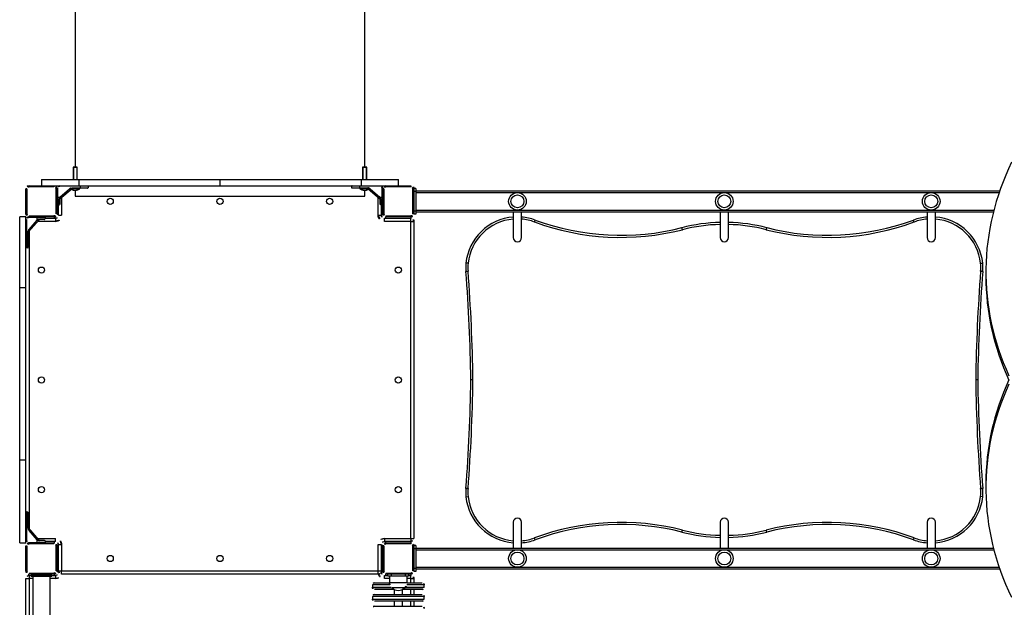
# Model space of a CAD drawing. Header units: millimetres. Extents: x 0 to 6535399, y 0 to 6021678.
# Tile 48 of 59: x 6532993.116 to 6532994.068, y 6021292.593 to 6021293.161. Entities that reach past the tile are written whole.
import ezdxf

# ---------------------------------------------------------------- set-up
doc = ezdxf.new("R2010")
doc.units = ezdxf.units.MM
doc.layers.add('Default', color=7, linetype='Continuous')
doc.layers.add('PZT_plac zabaw', color=7, linetype='Continuous', lineweight=15)

# ---------------------------------------------------------------- blocks, each defined once
blk = doc.blocks.new('ZM6')
at = {"layer": 'Default', "color": 7, "linetype": 'Continuous'}
for p, q in [((-2032.4, 537.3), (-2032.4, -539.4)), ((-1472.4, -539.4), (-1472.4, 537.3)), ((-2035.9, -539.4), (-2036.1, -539.7)), ((-2036.1, -539.7), (-2028.1, -539.7)), ((-2036.1, -539.7), (-2036.1, -563.4)), ((-2028.4, -539.4), (-2035.9, -539.4)), ((-2035.3, -539.4), (-2035.3, -563.4)), ((-2028.9, -539.4), (-2028.9, -563.4)), ((-2028.1, -539.7), (-2028.4, -539.4)), ((-2028.1, -563.4), (-2028.1, -539.7)), ((-1476.5, -539.4), (-1476.7, -539.7)), ((-1476.7, -539.7), (-1468.7, -539.7)), ((-1476.7, -539.7), (-1476.7, -563.4)), ((-1469, -539.4), (-1476.5, -539.4)), ((-1475.9, -539.4), (-1475.9, -563.4)), ((-1469.5, -539.4), (-1469.5, -563.4)), ((-1468.7, -539.7), (-1469, -539.4)), ((-1468.7, -563.4), (-1468.7, -539.7)), ((-2097.4, -563.4), (-2025.4, -563.4)), ((-2097.4, -563.4), (-2097.4, -575.4)), ((-2025.4, -563.4), (-1752.4, -563.4)), ((-2025.4, -563.4), (-2025.4, -575.4)), ((-1752.4, -563.4), (-1479.4, -563.4)), ((-1752.4, -563.4), (-1752.4, -575.4)), ((-1479.4, -563.4), (-1407.4, -563.4)), ((-1479.4, -563.4), (-1479.4, -575.4)), ((-1407.4, -575.4), (-1407.4, -563.4)), ((-2127.4, -629.7), (-2127.4, -581.4)), ((-2125.4, -581.4), (-2127.4, -581.4)), ((-2125.4, -581.4), (-2125.4, -629.7)), ((-2121.4, -575.4), (-2073.1, -575.4)), ((-2121.4, -577.4), (-2121.4, -575.4)), ((-2073.1, -577.4), (-2121.4, -577.4)), ((-2073.1, -575.4), (-2025.4, -575.4)), ((-2073.1, -575.4), (-2073.1, -577.4)), ((-2069.1, -629.7), (-2069.1, -581.4)), ((-2067.1, -581.4), (-2069.1, -581.4)), ((-2067.1, -580.4), (-2066.1, -580.4)), ((-2067.1, -581.4), (-2067.1, -629.7)), ((-2066.1, -580.4), (-2066.1, -597.4)), ((-2062.1, -575.4), (-2062.1, -576.4)), ((-2022.1, -576.4), (-2062.1, -576.4)), ((-2061.8, -600.8), (-2038.2, -580.7)), ((-2061.1, -597), (-2042.9, -581.4)), ((-2042.9, -581.4), (-2038.2, -580.7)), ((-2038.9, -581.2), (-2023.1, -581.2)), ((-2038.1, -579.4), (-2022.1, -579.4)), ((-2038.1, -579.4), (-2038.1, -580.4)), ((-2022.1, -580.4), (-2038.1, -580.4)), ((-2032.4, -584.4), (-2032.4, -595.4)), ((-2025.4, -575.4), (-1752.4, -575.4)), ((-2023.1, -581.2), (-2023.1, -580.4)), ((-2022.1, -576.4), (-2022.1, -575.4)), ((-2022.1, -579.4), (-2022.1, -576.4)), ((-2007.1, -576.4), (-2022.1, -576.4)), ((-2022.1, -579.4), (-2007.1, -579.4)), ((-2022.1, -579.4), (-2022.1, -580.4)), ((-2008.1, -580.4), (-2022.1, -580.4)), ((-2007.1, -576.4), (-2007.1, -579.4)), ((-1752.4, -575.4), (-1479.4, -575.4)), ((-1497.7, -579.4), (-1497.7, -576.4)), ((-1482.7, -576.4), (-1497.7, -576.4)), ((-1497.7, -579.4), (-1482.7, -579.4)), ((-1482.7, -580.4), (-1496.7, -580.4)), ((-1482.7, -576.4), (-1482.7, -575.4)), ((-1482.7, -576.4), (-1482.7, -579.4)), ((-1442.7, -576.4), (-1482.7, -576.4)), ((-1482.7, -579.4), (-1466.7, -579.4)), ((-1482.7, -580.4), (-1482.7, -579.4)), ((-1466.7, -580.4), (-1482.7, -580.4)), ((-1481.7, -580.4), (-1481.7, -581.2)), ((-1481.7, -581.2), (-1465.9, -581.2)), ((-1479.4, -575.4), (-1431.7, -575.4)), ((-1472.4, -595.4), (-1472.4, -584.4)), ((-1466.7, -580.4), (-1466.7, -579.4)), ((-1466.6, -580.7), (-1443.1, -600.8)), ((-1461.9, -581.4), (-1466.4, -580.7)), ((-1461.9, -581.4), (-1443.7, -597)), ((-1442.7, -576.4), (-1442.7, -575.4)), ((-1438.7, -597.4), (-1438.7, -580.4)), ((-1438.7, -580.4), (-1437.7, -580.4)), ((-1437.7, -629.7), (-1437.7, -581.4)), ((-1435.7, -581.4), (-1437.7, -581.4)), ((-1435.7, -581.4), (-1435.7, -629.7)), ((-1431.7, -575.4), (-1383.4, -575.4)), ((-1431.7, -577.4), (-1431.7, -575.4)), ((-1383.4, -577.4), (-1431.7, -577.4)), ((-1383.4, -575.4), (-1383.4, -577.4)), ((-1379.4, -629.7), (-1379.4, -581.4)), ((-1377.4, -581.4), (-1379.4, -581.4)), ((-1377.4, -580.6), (-1377.4, -581.3)), ((-1373.4, -580.6), (-1377.4, -580.6)), ((-1377.4, -581.4), (-1377.4, -629.7)), ((-1373.4, -586.6), (-1377.4, -586.6)), ((-1373.4, -580.6), (-1373.4, -586.6)), ((-1373.4, -585.6), (-245.1, -585.6)), ((-1373.4, -586.6), (-1373.4, -624.6)), ((-1373.4, -588.6), (-246.1, -588.6)), ((-2067.1, -597.4), (-2066.1, -597.4)), ((-2066.1, -597.4), (-2061.4, -597.4)), ((-2066.1, -597.4), (-2066.1, -612.4)), ((-2063.1, -612.4), (-2063.1, -601.7)), ((-2062.1, -601.4), (-2062.1, -611.4)), ((-2062.1, -601.4), (-2062.1, -601.6)), ((-2061.1, -597), (-2061.8, -600.8)), ((-2061.4, -597.4), (-2061.3, -597.5)), ((-2058.4, -598), (-2058.4, -632.4)), ((-2032.4, -595.4), (-1472.4, -595.4)), ((-1446.4, -632.4), (-1446.4, -598)), ((-1443.7, -597), (-1443.1, -600.8)), ((-1443.4, -597.4), (-1443.6, -597.5)), ((-1443.4, -597.4), (-1438.7, -597.4)), ((-1442.7, -611.4), (-1442.7, -601.4)), ((-1442.7, -601.6), (-1442.7, -601.4)), ((-1441.7, -601.7), (-1441.7, -612.4)), ((-1438.7, -612.4), (-1438.7, -597.4)), ((-1437.7, -597.4), (-1438.7, -597.4)), ((-2063.1, -612.4), (-2066.1, -612.4)), ((-2064.4, -632.4), (-2064.4, -612.4)), ((-1438.7, -612.4), (-1441.7, -612.4)), ((-1440.4, -612.4), (-1440.4, -632.4)), ((-1373.4, -624.6), (-1377.4, -624.6)), ((-1373.4, -622.6), (-256.4, -622.6)), ((-1373.4, -624.6), (-1373.4, -630.6)), ((-1373.4, -625.6), (-257.1, -625.6)), ((-1185.3, -625.6), (-1185.3, -675.6)), ((-1169.3, -675.6), (-1169.3, -625.6)), ((-785.4, -625.6), (-785.4, -675.6)), ((-769.4, -675.6), (-769.4, -625.6)), ((-385.5, -625.6), (-385.5, -675.6)), ((-369.5, -675.6), (-369.5, -625.6)), ((-2139.4, -771.8), (-2139.4, -635.7)), ((-2127.4, -635.7), (-2139.4, -635.7)), ((-2125.4, -629.7), (-2127.4, -629.7)), ((-2127.4, -771.8), (-2127.4, -635.7)), ((-2126.4, -640.7), (-2127.4, -640.7)), ((-2126.4, -640.7), (-2126.4, -680.7)), ((-2122.4, -636.7), (-2122.4, -635.7)), ((-2105.4, -636.7), (-2122.4, -636.7)), ((-2122.2, -664.6), (-2102, -641.1)), ((-2121.4, -633.7), (-2073.1, -633.7)), ((-2121.4, -633.7), (-2121.4, -635.7)), ((-2073.1, -635.7), (-2121.4, -635.7)), ((-2121.4, -659.9), (-2105.8, -641.7)), ((-2105.8, -641.7), (-2102, -641.1)), ((-2105.4, -635.7), (-2105.4, -636.7)), ((-2105.4, -641.4), (-2105.4, -636.7)), ((-2090.4, -636.7), (-2105.4, -636.7)), ((-2105.4, -641.4), (-2105.3, -641.6)), ((-2070.4, -644.4), (-2104.9, -644.4)), ((-2091.4, -640.7), (-2101.4, -640.7)), ((-2101.2, -640.7), (-2101.4, -640.7)), ((-2101.1, -639.7), (-2090.4, -639.7)), ((-2090.4, -636.7), (-2090.4, -639.7)), ((-2090.4, -638.4), (-2070.4, -638.4)), ((-2073.1, -635.7), (-2073.1, -633.7)), ((-2072.3, -638.4), (-2072.3, -635.7)), ((-2070.4, -638.4), (-2070.4, -644.4)), ((-2067.1, -629.7), (-2069.1, -629.7)), ((-2067.1, -630.6), (-2064.4, -630.6)), ((-2064.4, -632.4), (-2058.4, -632.4)), ((-1446.4, -632.4), (-1440.4, -632.4)), ((-1440.4, -630.6), (-1437.7, -630.6)), ((-1435.7, -629.7), (-1437.7, -629.7)), ((-1434.4, -638.4), (-1383.4, -638.4)), ((-1434.4, -644.4), (-1434.4, -638.4)), ((-1383.4, -644.4), (-1434.4, -644.4)), ((-1432.6, -635.7), (-1432.6, -638.4)), ((-1431.7, -633.7), (-1383.4, -633.7)), ((-1431.7, -633.7), (-1431.7, -635.7)), ((-1383.4, -635.7), (-1431.7, -635.7)), ((-1383.4, -635.7), (-1383.4, -633.7)), ((-1383.4, -644.4), (-1383.4, -638.4)), ((-1383.4, -1256.4), (-1383.4, -644.4)), ((-1383.4, -644.4), (-1377.4, -644.4)), ((-1382.6, -638.5), (-1382.6, -635.7)), ((-1377.4, -629.7), (-1379.4, -629.7)), ((-1377.4, -629.9), (-1377.4, -630.6)), ((-1373.4, -630.6), (-1377.4, -630.6)), ((-1377.4, -644.4), (-1377.4, -1256.4)), ((-1144.2, -645.5), (-1142.8, -641.7)), ((-410.6, -645.5), (-412, -641.7)), ((-2123.4, -680.7), (-2123.4, -664.7)), ((-2122.4, -664.7), (-2123.4, -664.7)), ((-2122.4, -664.7), (-2122.4, -680.7)), ((-2121.4, -659.9), (-2122.1, -664.4)), ((-2121.4, -663.7), (-2121.4, -1237.1)), ((-858.3, -660.4), (-859.3, -656.5)), ((-696.5, -660.4), (-695.5, -656.5)), ((-2126.4, -680.7), (-2127.4, -680.7)), ((-2126.4, -680.7), (-2123.4, -680.7)), ((-2126.4, -680.7), (-2126.4, -695.7)), ((-2123.4, -695.7), (-2123.4, -680.7)), ((-2122.4, -680.7), (-2123.4, -680.7)), ((-2122.4, -680.7), (-2122.4, -694.7)), ((-2123.4, -695.7), (-2126.4, -695.7)), ((-1272.8, -725.2), (-1276.8, -724.8)), ((-282, -725.2), (-278, -724.8)), ((-271.9, -741.9), (-271.9, -750.4)), ((-2139.4, -1105), (-2139.4, -771.8)), ((-2139.4, -771.8), (-2127.4, -771.8)), ((-2127.4, -1105), (-2127.4, -771.8)), ((-1263.3, -950.4), (-1267.3, -950.4)), ((-287.6, -950.4), (-291.6, -950.4)), ((-2139.4, -1265.1), (-2139.4, -1105)), ((-2139.4, -1105), (-2127.4, -1105)), ((-2127.4, -1265.1), (-2127.4, -1105)), ((-271.9, -1150.4), (-271.9, -1158.9)), ((-1276.8, -1176.1), (-1272.8, -1175.6)), ((-278, -1176.1), (-282, -1175.6)), ((-2126.4, -1205.1), (-2123.4, -1205.1)), ((-2126.4, -1205.1), (-2126.4, -1220.1)), ((-2123.4, -1220.1), (-2123.4, -1205.1)), ((-2122.4, -1206.1), (-2122.4, -1220.1)), ((-2126.4, -1220.1), (-2127.4, -1220.1)), ((-2123.4, -1220.1), (-2126.4, -1220.1)), ((-2126.4, -1220.1), (-2126.4, -1260.1)), ((-2123.4, -1236.1), (-2123.4, -1220.1)), ((-2123.4, -1220.1), (-2122.4, -1220.1)), ((-2123.4, -1236.1), (-2122.4, -1236.1)), ((-2122.4, -1220.1), (-2122.4, -1236.1)), ((-2121.4, -1241), (-2122.2, -1236.2)), ((-2102, -1259.8), (-2122.2, -1236.2)), ((-1185.3, -1225.3), (-1185.3, -1275.3)), ((-1169.3, -1275.3), (-1169.3, -1225.3)), ((-785.4, -1225.3), (-785.4, -1275.3)), ((-769.4, -1275.3), (-769.4, -1225.3)), ((-385.5, -1225.3), (-385.5, -1275.3)), ((-369.5, -1275.3), (-369.5, -1225.3)), ((-2105.8, -1259.1), (-2121.4, -1241)), ((-1142.8, -1259.1), (-1144.2, -1255.4)), ((-859.3, -1244.4), (-858.3, -1240.5)), ((-695.5, -1244.4), (-696.5, -1240.5)), ((-412, -1259.1), (-410.6, -1255.4)), ((-2139.4, -1265.1), (-2127.4, -1265.1)), ((-2127.4, -1260.1), (-2126.4, -1260.1)), ((-2127.4, -1319.4), (-2127.4, -1271.1)), ((-2127.4, -1271.1), (-2127.4, -1271.1)), ((-2127.4, -1319.4), (-2127.4, -1271.1)), ((-2127.4, -1271.1), (-2125.4, -1271.1)), ((-2125.4, -1271.1), (-2125.4, -1319.4)), ((-2122.4, -1264.1), (-2105.4, -1264.1)), ((-2122.4, -1265.1), (-2122.4, -1264.1)), ((-2121.4, -1265.1), (-2073.1, -1265.1)), ((-2121.4, -1265.1), (-2121.4, -1267.1)), ((-2073.1, -1267.1), (-2121.4, -1267.1)), ((-2105.8, -1259.1), (-2102, -1259.8)), ((-2105.4, -1259.4), (-2105.3, -1259.3)), ((-2105.4, -1264.1), (-2105.4, -1259.4)), ((-2105.4, -1264.1), (-2090.4, -1264.1)), ((-2105.4, -1265.1), (-2105.4, -1264.1)), ((-2104.9, -1256.4), (-2070.4, -1256.4)), ((-2101.4, -1260.1), (-2091.4, -1260.1)), ((-2101.4, -1260.1), (-2101.2, -1260.1)), ((-2090.4, -1261.1), (-2101.1, -1261.1)), ((-2090.4, -1261.1), (-2090.4, -1264.1)), ((-2070.4, -1262.4), (-2090.4, -1262.4)), ((-2073.1, -1265.1), (-2073.1, -1267.1)), ((-2072.3, -1265.1), (-2072.3, -1262.4)), ((-2070.4, -1262.4), (-2070.4, -1256.4)), ((-2069.1, -1319.4), (-2069.1, -1271.1)), ((-2067.1, -1271.1), (-2069.1, -1271.1)), ((-2067.1, -1270.3), (-2067.1, -1270.3)), ((-2064.4, -1270.3), (-2067.1, -1270.3)), ((-2067.1, -1271.1), (-2067.1, -1319.4)), ((-2064.4, -1319.4), (-2064.4, -1268.4)), ((-2064.4, -1268.4), (-2058.4, -1268.4)), ((-2058.4, -1268.4), (-2058.4, -1319.4)), ((-1446.4, -1319.4), (-1446.4, -1268.4)), ((-1446.4, -1268.4), (-1440.4, -1268.4)), ((-1440.4, -1268.4), (-1440.4, -1319.4)), ((-1437.7, -1270.3), (-1440.4, -1270.3)), ((-1437.7, -1319.4), (-1437.7, -1271.1)), ((-1437.7, -1271.1), (-1437.7, -1271.1)), ((-1437.7, -1319.4), (-1437.7, -1271.1)), ((-1435.7, -1271.1), (-1437.7, -1271.1)), ((-1435.7, -1271.1), (-1435.7, -1319.4)), ((-1434.4, -1256.4), (-1383.4, -1256.4)), ((-1434.4, -1256.4), (-1434.4, -1262.4)), ((-1383.4, -1262.4), (-1434.4, -1262.4)), ((-1432.6, -1262.4), (-1432.6, -1265.1)), ((-1431.7, -1265.1), (-1383.4, -1265.1)), ((-1431.7, -1267.1), (-1431.7, -1265.1)), ((-1383.4, -1267.1), (-1431.7, -1267.1)), ((-1383.4, -1256.4), (-1383.4, -1262.4)), ((-1383.4, -1256.4), (-1377.4, -1256.4)), ((-1383.4, -1265.1), (-1383.4, -1267.1)), ((-1382.6, -1265.1), (-1382.6, -1262.4)), ((-1379.4, -1319.4), (-1379.4, -1271.1)), ((-1377.4, -1271.1), (-1379.4, -1271.1)), ((-1373.4, -1270.3), (-1377.4, -1270.3)), ((-1377.4, -1271.1), (-1377.4, -1319.4)), ((-1373.4, -1270.3), (-1373.4, -1276.3)), ((-1373.4, -1276.3), (-1377.4, -1276.3)), ((-1373.4, -1275.3), (-257.1, -1275.3)), ((-1373.4, -1276.3), (-1373.4, -1314.3)), ((-1373.4, -1278.3), (-256.4, -1278.3)), ((-1373.4, -1312.3), (-246.1, -1312.3)), ((-2127.4, -1319.4), (-2127.4, -1319.4)), ((-2125.4, -1319.4), (-2127.4, -1319.4)), ((-2122.3, -1325.4), (-2122.3, -1328.2)), ((-2121.4, -1323.4), (-2073.1, -1323.4)), ((-2121.4, -1323.4), (-2121.4, -1325.4)), ((-2073.1, -1325.4), (-2121.4, -1325.4)), ((-2121.4, -1328.1), (-2117.3, -1328.1)), ((-2121.4, -1328.1), (-2121.4, -1334.1)), ((-2117.3, -1327.4), (-2107.3, -1327.4)), ((-2117.3, -1329.4), (-2117.3, -1327.4)), ((-2117.3, -1329.4), (-2107.3, -1329.4)), ((-2114.1, -1329.4), (-2114.1, -1840.6)), ((-2107.3, -1327.4), (-2087.3, -1327.4)), ((-2107.3, -1329.4), (-2107.3, -1327.4)), ((-2107.3, -1329.4), (-2087.3, -1329.4)), ((-2087.3, -1327.4), (-2077.3, -1327.4)), ((-2087.3, -1329.4), (-2087.3, -1327.4)), ((-2087.3, -1329.4), (-2077.3, -1329.4)), ((-2080.4, -1432.6), (-2080.4, -1329.4)), ((-2077.3, -1329.4), (-2077.3, -1327.4)), ((-2077.3, -1328.1), (-2070.4, -1328.1)), ((-2073.1, -1323.4), (-2073.1, -1325.4)), ((-2072.3, -1328.1), (-2072.3, -1325.4)), ((-2070.4, -1328.1), (-2070.4, -1334.1)), ((-2069.1, -1319.4), (-2067.1, -1319.4)), ((-2067.1, -1320.3), (-2067.1, -1320.3)), ((-2067.1, -1320.3), (-2064.3, -1320.3)), ((-2064.4, -1319.4), (-2058.4, -1319.4)), ((-2064.4, -1322.1), (-2064.4, -1320.3)), ((-2064.4, -1322.1), (-2063.8, -1322.1)), ((-2058.4, -1319.4), (-1446.4, -1319.4)), ((-2058.4, -1325.4), (-2058.4, -1319.4)), ((-1446.4, -1325.4), (-2058.4, -1325.4)), ((-1446.4, -1319.4), (-1440.4, -1319.4)), ((-1446.4, -1325.4), (-1446.4, -1319.4)), ((-1441, -1322.1), (-1440.4, -1322.1)), ((-1440.5, -1320.3), (-1437.7, -1320.3)), ((-1440.4, -1320.3), (-1440.4, -1322.1)), ((-1437.7, -1319.4), (-1437.7, -1319.4)), ((-1435.7, -1319.4), (-1437.7, -1319.4)), ((-1434.4, -1328.1), (-1427.6, -1328.1)), ((-1434.4, -1334.1), (-1434.4, -1328.1)), ((-1432.6, -1325.4), (-1432.6, -1328.1)), ((-1431.7, -1323.4), (-1383.4, -1323.4)), ((-1431.7, -1323.4), (-1431.7, -1325.4)), ((-1383.4, -1325.4), (-1431.7, -1325.4)), ((-1427.6, -1329.4), (-1427.6, -1325.4)), ((-1421.6, -1329.4), (-1427.6, -1329.4)), ((-1424.6, -1329.4), (-1424.6, -1342.4)), ((-1421.6, -1325.4), (-1421.6, -1329.4)), ((-1393.6, -1329.4), (-1421.6, -1329.4)), ((-1393.6, -1329.4), (-1393.6, -1325.4)), ((-1387.6, -1329.4), (-1393.6, -1329.4)), ((-1390.6, -1342.4), (-1390.6, -1329.4)), ((-1387.6, -1325.4), (-1387.6, -1329.4)), ((-1387.6, -1328.1), (-1383.4, -1328.1)), ((-1383.4, -1325.4), (-1383.4, -1323.4)), ((-1383.4, -1334.1), (-1383.4, -1328.1)), ((-1382.6, -1328.2), (-1382.6, -1325.4)), ((-1377.4, -1319.4), (-1379.4, -1319.4)), ((-1373.4, -1314.3), (-1377.4, -1314.3)), ((-1373.4, -1320.3), (-1377.4, -1320.3)), ((-1373.4, -1314.3), (-1373.4, -1320.3)), ((-1373.4, -1315.3), (-245.1, -1315.3)), ((-2127.4, -1946.1), (-2127.4, -1334.1)), ((-2127.4, -1334.1), (-2121.4, -1334.1)), ((-2121.4, -1334.1), (-2121.4, -1946.1)), ((-2114.1, -1334.1), (-2121.4, -1334.1)), ((-2070.4, -1334.1), (-2080.4, -1334.1)), ((-1424, -1346.1), (-1457.6, -1346.1)), ((-1457.6, -1346.1), (-1457.6, -1350.8)), ((-1457.6, -1350.8), (-1421.2, -1350.8)), ((-1457.6, -1350.8), (-1457.6, -1351.2)), ((-1457.6, -1351.2), (-1457.5, -1351.2)), ((-1453.6, -1342.1), (-1424.6, -1342.1)), ((-1424.6, -1334.1), (-1434.4, -1334.1)), ((-1390.6, -1342.4), (-1424.6, -1342.4)), ((-1393.9, -1350.8), (-1357.6, -1350.8)), ((-1357.6, -1346.1), (-1391.1, -1346.1)), ((-1383.4, -1334.1), (-1390.6, -1334.1)), ((-1390.6, -1342.1), (-1361.6, -1342.1)), ((-1383.4, -1342.1), (-1383.4, -1334.1)), ((-1383.4, -1334.1), (-1377.4, -1334.1)), ((-1377.4, -1334.1), (-1377.4, -1342.1)), ((-1357.6, -1350.8), (-1357.6, -1346.1)), ((-1357.6, -1351.2), (-1357.6, -1350.8)), ((-1357.6, -1351.2), (-1357.6, -1351.2)), ((-1357.6, -1368.8), (-1457.6, -1368.8)), ((-1457.6, -1368.8), (-1457.6, -1373.5)), ((-1416.1, -1354.8), (-1453.6, -1354.8)), ((-1415.6, -1355.2), (-1453.6, -1355.2)), ((-1453.6, -1364.8), (-1361.6, -1364.8)), ((-1420.1, -1351.8), (-1420.1, -1351.9)), ((-1395.1, -1351.8), (-1420.1, -1351.8)), ((-1395.1, -1351.9), (-1420.1, -1351.9)), ((-1415.6, -1355.1), (-1415.6, -1364.8)), ((-1361.6, -1355.2), (-1399.9, -1355.2)), ((-1399.6, -1364.8), (-1399.6, -1355.1)), ((-1361.6, -1354.8), (-1399, -1354.8)), ((-1395.1, -1351.9), (-1395.1, -1351.8)), ((-1383.4, -1364.8), (-1383.4, -1355.2)), ((-1377.4, -1355.2), (-1377.4, -1364.8)), ((-1357.6, -1373.5), (-1357.6, -1368.8)), ((-1457.6, -1373.5), (-1357.6, -1373.5)), ((-1457.6, -1373.5), (-1457.6, -1373.9)), ((-1457.6, -1373.9), (-1457.5, -1373.9)), ((-1361.6, -1377.5), (-1453.6, -1377.5)), ((-1415.6, -1377.9), (-1453.6, -1377.9)), ((-1453.6, -1387.5), (-1361.6, -1387.5)), ((-1415.6, -1377.5), (-1415.6, -1387.5)), ((-1399.6, -1387.5), (-1399.6, -1377.5)), ((-1361.6, -1377.9), (-1399.6, -1377.9)), ((-1383.4, -1387.5), (-1383.4, -1377.9)), ((-1377.4, -1377.9), (-1377.4, -1387.5)), ((-1357.6, -1373.9), (-1357.6, -1373.5)), ((-1357.6, -1373.9), (-1357.6, -1373.9))]:
    blk.add_line(p, q, dxfattribs=at)
for centre, radius in [((-1177.3, -605.6), 17), ((-777.4, -605.6), 17), ((-377.5, -605.6), 17), ((-1964.4, -605.6), 6), ((-1752.4, -605.6), 6), ((-1540.4, -605.6), 6), ((-1177.3, -605.6), 12.5), ((-1177.3, -605.6), 12.5), ((-777.4, -605.6), 12.5), ((-777.4, -605.6), 12.5), ((-377.5, -605.6), 12.5), ((-377.5, -605.6), 12.5), ((-2097.3, -738.4), 6), ((-1407.6, -738.4), 6), ((-2097.3, -950.4), 6), ((-1407.6, -950.4), 6), ((-2097.3, -1162.4), 6), ((-1407.6, -1162.4), 6), ((-1964.4, -1295.3), 6), ((-1752.4, -1295.3), 6), ((-1540.4, -1295.3), 6), ((-1177.3, -1295.3), 17), ((-1177.3, -1295.3), 12.5), ((-1177.3, -1295.3), 12.5), ((-777.4, -1295.3), 17), ((-777.4, -1295.3), 12.5), ((-777.4, -1295.3), 12.5), ((-377.5, -1295.3), 17), ((-377.5, -1295.3), 12.5), ((-377.5, -1295.3), 12.5)]:
    blk.add_circle(centre, radius, dxfattribs=at)
for centre, radius, start, end in [((-2121.4, -581.4), 6, 90, 180), ((-2121.4, -581.4), 4, 90, 180), ((-2073.1, -581.4), 6, 0, 90), ((-2073.1, -581.4), 4, 0, 90), ((-2062.1, -580.4), 5, 90, 180), ((-2062.1, -580.4), 4, 90, 180), ((-2035.1, -607.4), 27.2, 96.3952, 106.8628), ((-2032.1, -570.2), 14.3, 236.8577, 309.1463), ((-2037.6, -581.4), 1, 90, 151.7144), ((-2008.1, -576.4), 1, 0, 90), ((-2008.1, -579.4), 1, 270, 0), ((-1496.7, -576.4), 1, 90, 180), ((-1496.7, -579.4), 1, 180, 270), ((-1472.7, -570.2), 14.3, 230.8537, 303.1423), ((-1467.2, -581.4), 1, 26.5529, 90), ((-1469.8, -607.4), 27.2, 73.1372, 83.6047), ((-1442.7, -580.4), 5, 0, 90), ((-1442.7, -580.4), 4, 0, 90), ((-1431.7, -581.4), 6, 90, 180), ((-1431.7, -581.4), 4, 90, 180), ((-1383.4, -581.4), 6, 0, 90), ((-1383.4, -581.4), 4, 0, 90), ((-2061.1, -601.6), 1, 117.9818, 180), ((-1443.7, -601.6), 1, 0, 67.7701), ((-2066.1, -611.4), 1, 180, 270), ((-2063.1, -611.4), 1, 270, 0), ((-1441.7, -611.4), 1, 180, 270), ((-1438.7, -611.4), 1, 270, 0), ((-2121.4, -629.7), 6, 180, 270), ((-2122.4, -640.7), 5, 90, 180), ((-2122.4, -640.7), 4, 90, 180), ((-2121.4, -629.7), 4, 180, 270), ((-2101.2, -641.7), 1, 90, 157.7701), ((-2091.4, -636.7), 1, 0, 90), ((-2091.4, -639.7), 1, 270, 0), ((-2073.1, -629.7), 4, 270, 0), ((-2073.1, -629.7), 6, 270, 0), ((-2070.4, -632.4), 12, 270, 0), ((-2070.4, -632.4), 6, 270, 0), ((-1434.4, -632.4), 12, 180, 270), ((-1434.4, -632.4), 6, 180, 270), ((-1431.7, -629.7), 6, 180, 270), ((-1431.7, -629.7), 4, 180, 270), ((-1383.4, -629.7), 4, 270, 0), ((-1383.4, -629.7), 6, 270, 0), ((-1383.4, -644.4), 6, 0, 90), ((-1177.4, -735.6), 100, 94.543, 173.8058), ((-1177.4, -735.6), 96, 94.7327, 173.8058), ((-1177.4, -735.6), 100, 69.7815, 85.3659), ((-1177.4, -735.6), 96, 69.7815, 85.1723), ((-977.3, -192.3), 482.9, 249.7815, 284.2618), ((-977.3, -192.3), 478.9, 249.7815, 284.2618), ((-777.4, -978.8), 332.6, 91.3786, 104.2618), ((-777.4, -978.8), 332.6, 75.7382, 88.6217), ((-577.5, -192.3), 482.9, 255.7382, 290.2185), ((-577.5, -192.3), 478.9, 255.7382, 290.2185), ((-377.4, -735.6), 100, 94.635, 110.2185), ((-377.4, -735.6), 96, 94.8286, 110.2185), ((-377.4, -735.6), 100, 6.1942, 85.4578), ((-377.4, -735.6), 96, 6.1942, 85.2682), ((-2095.4, -667.8), 27.2, 163.1372, 173.6047), ((-2121.4, -665.3), 1, 116.5529, 180), ((-777.4, -978.8), 328.6, 91.3954, 104.2618), ((-777.4, -978.8), 328.6, 75.7382, 88.6049), ((-1177.3, -675.6), 8, 180, 0), ((-777.4, -675.6), 8, 180, 0), ((-377.5, -675.6), 8, 180, 0), ((-2126.4, -694.7), 1, 180, 270), ((-2123.4, -694.7), 1, 270, 0), ((-1203, -732.8), 74.2, 173.8058, 186.2675), ((-4614.3, -998.2), 3347.4, 0.818, 4.4086), ((-1203, -732.8), 70.2, 173.8058, 186.3197), ((-4614.3, -998.2), 3351.4, 0.817, 4.4097), ((3059.5, -998.2), 3351.4, 175.5903, 179.183), ((3059.5, -998.2), 3347.4, 175.5914, 179.182), ((-351.8, -732.8), 70.2, 353.6803, 6.1942), ((-351.8, -732.8), 74.2, 353.7325, 6.1942), ((-4614.3, -902.6), 3347.4, 355.5914, 359.182), ((-4614.3, -902.6), 3351.4, 355.5903, 359.183), ((3059.5, -902.6), 3351.4, 180.817, 184.4097), ((3059.5, -902.6), 3347.4, 180.818, 184.4086), ((-1203, -1168), 74.2, 173.7325, 186.1942), ((-1203, -1168), 70.2, 173.6803, 186.1942), ((-351.8, -1168), 70.2, 353.8058, 6.3197), ((-351.8, -1168), 74.2, 353.8058, 6.2675), ((-1177.4, -1165.3), 100, 186.1942, 265.4578), ((-1177.4, -1165.3), 96, 186.1942, 265.2682), ((-377.4, -1165.3), 96, 274.7327, 353.8058), ((-377.4, -1165.3), 100, 274.543, 353.8058), ((-2126.4, -1206.1), 1, 90, 180), ((-2123.4, -1206.1), 1, 0, 90), ((-1177.3, -1225.3), 8, 0, 180), ((-777.4, -1225.3), 8, 0, 180), ((-377.5, -1225.3), 8, 0, 180), ((-2121.4, -1235.6), 1, 180, 241.7144), ((-2095.4, -1233.1), 27.2, 186.3952, 196.8628), ((-977.3, -1708.5), 482.9, 75.7382, 110.2185), ((-977.3, -1708.5), 478.9, 75.7382, 110.2185), ((-577.5, -1708.5), 482.9, 69.7815, 104.2618), ((-577.5, -1708.5), 478.9, 69.7815, 104.2618), ((-1177.4, -1165.3), 96, 274.8286, 290.2185), ((-777.4, -922), 332.6, 255.7382, 268.6217), ((-777.4, -922), 328.6, 255.7382, 268.6049), ((-777.4, -922), 328.6, 271.3954, 284.2618), ((-777.4, -922), 332.6, 271.3786, 284.2618), ((-377.4, -1165.3), 96, 249.7815, 265.1723), ((-2122.4, -1260.1), 5, 180, 270), ((-2121.4, -1271.1), 6, 90, 180), ((-2122.4, -1260.1), 4, 180, 270), ((-2121.4, -1271.1), 4, 90, 180), ((-2101.2, -1259.1), 1, 207.9818, 270), ((-2091.4, -1261.1), 1, 0, 90), ((-2091.4, -1264.1), 1, 270, 0), ((-2073.1, -1271.1), 6, 0, 90), ((-2073.1, -1271.1), 4, 0, 90), ((-2070.4, -1268.4), 12, 0, 90), ((-2070.4, -1268.4), 6, 0, 90), ((-1434.4, -1268.4), 12, 90, 180), ((-1434.4, -1268.4), 6, 90, 180), ((-1431.7, -1271.1), 6, 90, 180), ((-1431.7, -1271.1), 4, 90, 180), ((-1383.4, -1256.4), 6, 270, 0), ((-1383.4, -1271.1), 6, 0, 90), ((-1383.4, -1271.1), 4, 0, 90), ((-1177.4, -1165.3), 100, 274.635, 290.2185), ((-377.4, -1165.3), 100, 249.7815, 265.3659), ((-2121.4, -1319.4), 6, 180, 270), ((-2121.4, -1319.4), 6, 180, 270), ((-2121.4, -1334.1), 6, 90, 180), ((-2121.4, -1319.4), 4, 180, 270), ((-2073.1, -1319.4), 4, 270, 0), ((-2073.1, -1319.4), 6, 270, 0), ((-2070.4, -1322.1), 6, 270, 0), ((-2070.4, -1322.1), 12, 270, 344.1251), ((-2058.4, -1319.4), 6, 180, 270), ((-1446.4, -1319.4), 6, 270, 0), ((-1434.4, -1322.1), 12, 195.8756, 270), ((-1434.4, -1322.1), 6, 180, 270), ((-1431.7, -1319.4), 6, 180, 202.0908), ((-1431.7, -1319.4), 6, 180, 270), ((-1431.7, -1319.4), 4, 180, 270), ((-1383.4, -1319.4), 4, 270, 0), ((-1383.4, -1319.4), 6, 270, 0), ((-1383.4, -1334.1), 6, 0, 90), ((-1453.6, -1346.1), 4, 90, 180), ((-1453.6, -1350.8), 4, 180, 270), ((-1453.6, -1351.2), 4, 180, 270), ((-1412.6, -1342.4), 12, 180, 231.3178), ((-1402.6, -1342.4), 12, 308.6822, 0), ((-1361.6, -1346.1), 4, 0, 90), ((-1361.6, -1350.8), 4, 270, 0), ((-1361.6, -1351.2), 4, 270, 0), ((-1453.6, -1368.8), 4, 90, 180), ((-1407.6, -1338.8), 18.1, 226.3972, 313.6028), ((-1361.6, -1368.8), 4, 0, 90), ((-1453.6, -1373.5), 4, 180, 270), ((-1453.6, -1373.9), 4, 180, 270), ((-1453.6, -1391.5), 4, 90, 180), ((-1361.6, -1373.5), 4, 270, 0), ((-1361.6, -1373.9), 4, 270, 0), ((-1361.6, -1391.5), 4, 0, 90)]:
    blk.add_arc(centre, radius, start, end, dxfattribs=at)
for centre, major_axis, ratio, start_param, end_param in [((652.6, -741.9), (924.5, 0), 0.707107, 2.811579, 3.453093), ((-2063.1, -601.4), (-1, 0), 0.286786, 1.570796, 3.141593), ((-1441.7, -601.4), (-1, 0), 0.286786, 0, 1.570796), ((-2101.4, -639.7), (0, -1), 0.286786, 0, 1.570796), ((652.6, -750.4), (924.5, 0), 0.707107, 3.141593, 3.453093), ((652.6, -1150.4), (924.5, 0), 0.707107, 2.830093, 3.141593), ((652.6, -1158.9), (924.5, 0), 0.707107, 2.830093, 3.470268), ((-2101.4, -1261.1), (0, -1), 0.286786, 1.570796, 3.141593)]:
    blk.add_ellipse(centre, major_axis=major_axis, ratio=ratio, start_param=start_param, end_param=end_param, dxfattribs=at)
for points, knots in [([(-2042.9, -581.4), (-2042.8, -581.3), (-2042.6, -581.2), (-2042.2, -581), (-2042, -580.9), (-2041.4, -580.6), (-2041, -580.3), (-2040.2, -580), (-2039.8, -579.8), (-2039, -579.5), (-2038.5, -579.4), (-2038.1, -579.4)], [0, 0, 0, 0, 0.125, 0.125, 0.25, 0.25, 0.5, 0.5, 0.75, 0.75, 1, 1, 1, 1]), ([(-1466.7, -579.4), (-1466.3, -579.4), (-1465.8, -579.5), (-1465, -579.8), (-1464.6, -580), (-1463.8, -580.3), (-1463.4, -580.6), (-1462.6, -581), (-1462.2, -581.2), (-1461.9, -581.4)], [0, 0, 0, 0, 0.25, 0.25, 0.5, 0.5, 0.75, 0.75, 1, 1, 1, 1]), ([(-2063.1, -601.7), (-2063.1, -601.3), (-2063, -601), (-2062.8, -600.2), (-2062.7, -599.9), (-2062.4, -599.1), (-2062.2, -598.8), (-2061.9, -598.3), (-2061.8, -598.1), (-2061.6, -597.8), (-2061.5, -597.6), (-2061.4, -597.4)], [0, 0, 0, 0, 0.25, 0.25, 0.5, 0.5, 0.75, 0.75, 0.875, 0.875, 1, 1, 1, 1]), ([(-2061.3, -597.5), (-2061.3, -597.7), (-2061.4, -597.9), (-2061.4, -598.2), (-2061.5, -598.4), (-2061.6, -598.9), (-2061.7, -599.3), (-2061.8, -599.9), (-2061.9, -600.2), (-2062, -600.7), (-2062, -600.8), (-2062.1, -601.1), (-2062.1, -601.3), (-2062.1, -601.4)], [0, 0, 0, 0, 0.125, 0.125, 0.25, 0.25, 0.5, 0.5, 0.75, 0.75, 0.875, 0.875, 1, 1, 1, 1]), ([(-2061.4, -597.4), (-2061.3, -597.3), (-2061.2, -597.1), (-2061.1, -597), (-2061.1, -597), (-2061.1, -597), (-2061.1, -597)], [0, 0, 0, 0, 0.975985, 0.975985, 0.975985, 1, 1, 1, 1]), ([(-1443.7, -597), (-1443.7, -597), (-1443.7, -597), (-1443.7, -597), (-1443.6, -597.1), (-1443.5, -597.3), (-1443.4, -597.4)], [0, 0, 0, 0, 0.024015, 0.024015, 0.024015, 1, 1, 1, 1]), ([(-1442.7, -601.4), (-1442.7, -601.3), (-1442.7, -601.1), (-1442.8, -600.8), (-1442.8, -600.7), (-1442.9, -600.2), (-1443, -599.9), (-1443.1, -599.3), (-1443.2, -598.9), (-1443.3, -598.4), (-1443.4, -598.2), (-1443.5, -597.9), (-1443.5, -597.7), (-1443.6, -597.5)], [0, 0, 0, 0, 0.125, 0.125, 0.25, 0.25, 0.5, 0.5, 0.75, 0.75, 0.875, 0.875, 1, 1, 1, 1]), ([(-1443.4, -597.4), (-1443.3, -597.6), (-1443.2, -597.8), (-1443, -598.1), (-1442.9, -598.3), (-1442.6, -598.8), (-1442.5, -599.1), (-1442.1, -599.8), (-1442, -600.2), (-1441.8, -601), (-1441.7, -601.3), (-1441.7, -601.7)], [0, 0, 0, 0, 0.125, 0.125, 0.25, 0.25, 0.5, 0.5, 0.75, 0.75, 1, 1, 1, 1]), ([(-2105.8, -641.7), (-2105.8, -641.7), (-2105.8, -641.7), (-2105.8, -641.7), (-2105.7, -641.6), (-2105.5, -641.5), (-2105.4, -641.4)], [0, 0, 0, 0, 0.024015, 0.024015, 0.024015, 1, 1, 1, 1]), ([(-2105.4, -641.4), (-2105.2, -641.3), (-2105.1, -641.2), (-2104.7, -641), (-2104.6, -640.9), (-2104, -640.6), (-2103.7, -640.5), (-2103, -640.1), (-2102.6, -640), (-2101.9, -639.8), (-2101.5, -639.7), (-2101.1, -639.7)], [0, 0, 0, 0, 0.125, 0.125, 0.25, 0.25, 0.5, 0.5, 0.75, 0.75, 1, 1, 1, 1]), ([(-2101.4, -640.7), (-2101.5, -640.7), (-2101.7, -640.7), (-2102, -640.8), (-2102.1, -640.8), (-2102.6, -640.9), (-2102.9, -641), (-2103.6, -641.1), (-2103.9, -641.2), (-2104.4, -641.3), (-2104.6, -641.4), (-2104.9, -641.5), (-2105.1, -641.5), (-2105.3, -641.6)], [0, 0, 0, 0, 0.125, 0.125, 0.25, 0.25, 0.5, 0.5, 0.75, 0.75, 0.875, 0.875, 1, 1, 1, 1]), ([(-2123.4, -664.7), (-2123.4, -664.3), (-2123.3, -663.9), (-2123, -663), (-2122.9, -662.6), (-2122.5, -661.8), (-2122.3, -661.4), (-2121.8, -660.6), (-2121.6, -660.3), (-2121.4, -659.9)], [0, 0, 0, 0, 0.25, 0.25, 0.5, 0.5, 0.75, 0.75, 1, 1, 1, 1]), ([(-1272.8, -740.5), (-1273, -740.5), (-1273.1, -740.5), (-1273.4, -740.6), (-1273.5, -740.6), (-1273.9, -740.6), (-1274.1, -740.6), (-1274.6, -740.7), (-1274.8, -740.7), (-1275.3, -740.7), (-1275.5, -740.8), (-1275.8, -740.8), (-1276, -740.8), (-1276.3, -740.8), (-1276.4, -740.9), (-1276.6, -740.9), (-1276.7, -740.9), (-1276.8, -740.9), (-1276.8, -740.9), (-1276.8, -740.9)], [0, 0, 0, 0, 0.0625, 0.0625, 0.125, 0.125, 0.25, 0.25, 0.375, 0.375, 0.5, 0.5, 0.625, 0.625, 0.75, 0.75, 0.875, 0.875, 1, 1, 1, 1]), ([(-282, -740.5), (-281.9, -740.5), (-281.7, -740.5), (-281.5, -740.6), (-281.3, -740.6), (-280.9, -740.6), (-280.7, -740.6), (-280.2, -740.7), (-280, -740.7), (-279.6, -740.7), (-279.4, -740.8), (-279, -740.8), (-278.8, -740.8), (-278.5, -740.8), (-278.4, -740.9), (-278.2, -740.9), (-278.1, -740.9), (-278, -740.9), (-278, -740.9), (-278, -740.9)], [0, 0, 0, 0, 0.0625, 0.0625, 0.125, 0.125, 0.25, 0.25, 0.375, 0.375, 0.5, 0.5, 0.625, 0.625, 0.75, 0.75, 0.875, 0.875, 1, 1, 1, 1]), ([(-1276.8, -1159.9), (-1276.8, -1159.9), (-1276.8, -1159.9), (-1276.7, -1160), (-1276.6, -1160), (-1276.4, -1160), (-1276.3, -1160), (-1276, -1160), (-1275.8, -1160), (-1275.5, -1160.1), (-1275.3, -1160.1), (-1274.8, -1160.1), (-1274.6, -1160.1), (-1274.1, -1160.2), (-1273.9, -1160.2), (-1273.5, -1160.3), (-1273.4, -1160.3), (-1273.1, -1160.3), (-1273, -1160.3), (-1272.8, -1160.3)], [0, 0, 0, 0, 0.125, 0.125, 0.25, 0.25, 0.375, 0.375, 0.5, 0.5, 0.625, 0.625, 0.75, 0.75, 0.875, 0.875, 0.9375, 0.9375, 1, 1, 1, 1]), ([(-278, -1159.9), (-278, -1159.9), (-278, -1159.9), (-278.1, -1160), (-278.2, -1160), (-278.4, -1160), (-278.5, -1160), (-278.8, -1160), (-279, -1160), (-279.4, -1160.1), (-279.6, -1160.1), (-280, -1160.1), (-280.2, -1160.1), (-280.7, -1160.2), (-280.9, -1160.2), (-281.3, -1160.3), (-281.5, -1160.3), (-281.7, -1160.3), (-281.9, -1160.3), (-282, -1160.3)], [0, 0, 0, 0, 0.125, 0.125, 0.25, 0.25, 0.375, 0.375, 0.5, 0.5, 0.625, 0.625, 0.75, 0.75, 0.875, 0.875, 0.9375, 0.9375, 1, 1, 1, 1]), ([(-2121.4, -1241), (-2121.5, -1240.8), (-2121.6, -1240.6), (-2121.8, -1240.2), (-2121.9, -1240), (-2122.3, -1239.4), (-2122.5, -1239), (-2122.9, -1238.2), (-2123, -1237.8), (-2123.3, -1237), (-2123.4, -1236.5), (-2123.4, -1236.1)], [0, 0, 0, 0, 0.125, 0.125, 0.25, 0.25, 0.5, 0.5, 0.75, 0.75, 1, 1, 1, 1]), ([(-2105.4, -1259.4), (-2105.5, -1259.3), (-2105.7, -1259.2), (-2105.8, -1259.1), (-2105.8, -1259.1), (-2105.8, -1259.1), (-2105.8, -1259.1)], [0, 0, 0, 0, 0.975985, 0.975985, 0.975985, 1, 1, 1, 1]), ([(-2101.1, -1261.1), (-2101.5, -1261.1), (-2101.9, -1261), (-2102.6, -1260.8), (-2103, -1260.7), (-2103.7, -1260.4), (-2104, -1260.2), (-2104.6, -1259.9), (-2104.7, -1259.8), (-2105.1, -1259.6), (-2105.2, -1259.5), (-2105.4, -1259.4)], [0, 0, 0, 0, 0.25, 0.25, 0.5, 0.5, 0.75, 0.75, 0.875, 0.875, 1, 1, 1, 1]), ([(-2105.3, -1259.3), (-2105.1, -1259.3), (-2104.9, -1259.4), (-2104.6, -1259.4), (-2104.4, -1259.5), (-2103.9, -1259.6), (-2103.6, -1259.7), (-2102.9, -1259.9), (-2102.6, -1259.9), (-2102.1, -1260), (-2102, -1260.1), (-2101.7, -1260.1), (-2101.5, -1260.1), (-2101.4, -1260.1)], [0, 0, 0, 0, 0.125, 0.125, 0.25, 0.25, 0.5, 0.5, 0.75, 0.75, 0.875, 0.875, 1, 1, 1, 1])]:
    blk.add_open_spline(points, degree=3, knots=knots, dxfattribs=at)
for points in [[(-2061.1, -597), (-2061.2, -597.2), (-2061.2, -597.3), (-2061.3, -597.5)], [(-1443.6, -597.5), (-1443.6, -597.3), (-1443.7, -597.2), (-1443.7, -597)], [(-2105.3, -641.6), (-2105.5, -641.6), (-2105.7, -641.7), (-2105.8, -641.7)], [(-2105.8, -1259.1), (-2105.7, -1259.2), (-2105.5, -1259.2), (-2105.3, -1259.3)]]:
    blk.add_open_spline(points, degree=3, dxfattribs=at)

msp = doc.modelspace()

# ---------------------------------------------------------------- block references
at = {"layer": 'PZT_plac zabaw', "color": 7, "xscale": 0.0005, "yscale": 0.0005, "zscale": 0.0005}
msp.add_blockref('ZM6', (6532994.18593, 6021293.28795), dxfattribs=at)

doc.saveas('drawing.dxf')
